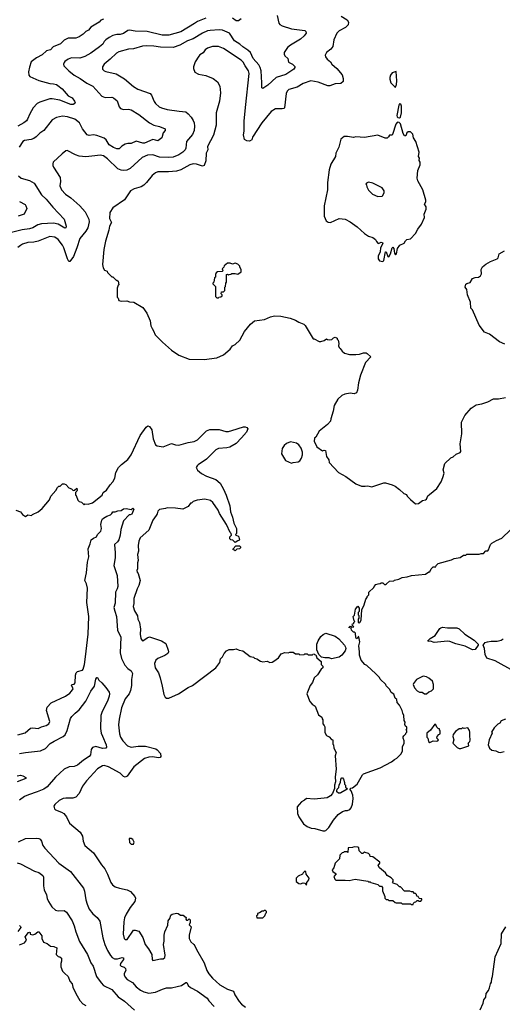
# Model space of a CAD drawing. Extents: x 1863118 to 1989590, y 394482 to 532474.
# Tile 97 of 215: x 1925927 to 1931679, y 462200 to 473946. Entities that reach past the tile are written whole.
import ezdxf

# ---------------------------------------------------------------- set-up
doc = ezdxf.new("R2010")
doc.units = 0

msp = doc.modelspace()

# ---------------------------------------------------------------- linework, layer by layer
at = {"layer": '0CON20XD'}
for points in [[(1928995, 473995), (1929016, 473905), (1929028, 473888), (1929055, 473873), (1929165, 473839), (1929325, 473818), (1929339, 473805), (1929340, 473785), (1929319, 473755), (1929275, 473712), (1929155, 473642), (1929119, 473615), (1929079, 473555), (1929077, 473535), (1929085, 473516), (1929124, 473485), (1929130, 473440), (1929177, 473415), (1929205, 473388), (1929207, 473375), (1929196, 473355), (1929099, 473291), (1928985, 473255), (1928885, 473164), (1928825, 473126), (1928813, 473135), (1928813, 473195), (1928803, 473335), (1928794, 473375), (1928775, 473409), (1928708, 473485), (1928676, 473556), (1928644, 473584), (1928585, 473621), (1928550, 473655), (1928485, 473696), (1928426, 473786), (1928345, 473820), (1928305, 473824), (1928195, 473819), (1928165, 473812), (1928104, 473786), (1927995, 473717), (1927925, 473695), (1927835, 473641), (1927755, 473616), (1927605, 473619), (1927525, 473630), (1927443, 473633), (1927389, 473631), (1927283, 473597), (1927224, 473596), (1927107, 473563), (1927079, 473545), (1927006, 473474), (1926932, 473415), (1926912, 473385), (1926915, 473358), (1926935, 473336), (1926955, 473328), (1927075, 473300), (1927175, 473241), (1927285, 473148), (1927336, 473116), (1927480, 473065), (1927496, 473046), (1927529, 472969), (1927546, 472945), (1927588, 472908), (1927615, 472894), (1927686, 472876), (1927826, 472856), (1927905, 472846), (1927935, 472824), (1927971, 472785), (1927995, 472745), (1928007, 472715), (1928011, 472675), (1928005, 472625), (1927986, 472575), (1927916, 472495), (1927907, 472415), (1927899, 472395), (1927872, 472365), (1927825, 472335), (1927755, 472305), (1927705, 472301), (1927595, 472305), (1927515, 472335), (1927451, 472329), (1927385, 472301), (1927245, 472172), (1927205, 472152), (1927165, 472146), (1927135, 472150), (1927095, 472167), (1926973, 472285), (1926925, 472321), (1926885, 472330), (1926823, 472323), (1926715, 472311), (1926635, 472320), (1926590, 472335), (1926494, 472386), (1926475, 472380), (1926434, 472345), (1926327, 472245), (1926322, 472228), (1926322, 472205), (1926331, 472185), (1926410, 472065), (1926414, 472016), (1926404, 471965), (1926426, 471915), (1926474, 471864), (1926535, 471821), (1926645, 471726), (1926706, 471656), (1926750, 471565), (1926753, 471535), (1926737, 471463), (1926716, 471425), (1926643, 471337), (1926606, 471225), (1926569, 471121), (1926525, 471060), (1926513, 471063), (1926495, 471094), (1926451, 471225), (1926435, 471255), (1926385, 471325), (1926345, 471352), (1926285, 471358), (1926145, 471305), (1926095, 471293), (1926025, 471287), (1925962, 471268), (1925935, 471254), (1925905, 471229)], [(1928146, 473964), (1928045, 473925), (1928009, 473901), (1927848, 473802), (1927705, 473761), (1927625, 473760), (1927445, 473806), (1927305, 473809), (1927235, 473820), (1927214, 473816), (1927165, 473781), (1927125, 473769), (1927085, 473770), (1927035, 473757), (1926995, 473735), (1926955, 473707), (1926935, 473685), (1926918, 473655), (1926878, 473622), (1926775, 473545), (1926704, 473506), (1926645, 473488), (1926545, 473492), (1926505, 473476), (1926465, 473449), (1926457, 473437), (1926450, 473415), (1926454, 473395), (1926512, 473335), (1926575, 473285), (1926646, 473245), (1926725, 473191), (1926798, 473155), (1926905, 473033), (1926945, 473019), (1927025, 473022), (1927045, 473016), (1927089, 472979), (1927112, 472905), (1927130, 472885), (1927164, 472876), (1927225, 472880), (1927255, 472872), (1927345, 472816), (1927474, 472714), (1927525, 472687), (1927595, 472674), (1927659, 472645), (1927662, 472625), (1927638, 472595), (1927622, 472538), (1927575, 472503), (1927545, 472509), (1927513, 472517), (1927415, 472475), (1927395, 472472), (1927314, 472496), (1927255, 472470), (1927215, 472469), (1927185, 472460), (1927145, 472437), (1927113, 472407), (1927086, 472404), (1927045, 472420), (1926994, 472455), (1926956, 472515), (1926933, 472533), (1926845, 472566), (1926805, 472571), (1926755, 472564), (1926732, 472572), (1926675, 472645), (1926639, 472715), (1926585, 472759), (1926495, 472788), (1926436, 472794), (1926365, 472780), (1926315, 472753), (1926214, 472626), (1926165, 472591), (1926125, 472547), (1926095, 472528), (1926064, 472516), (1925984, 472506), (1925963, 472495), (1925919, 472425)], [(1929759, 473989), (1929830, 473945), (1929847, 473915), (1929840, 473885), (1929811, 473855), (1929735, 473813), (1929706, 473785), (1929671, 473705), (1929657, 473625), (1929636, 473594), (1929583, 473555), (1929568, 473525), (1929572, 473505), (1929591, 473475), (1929630, 473445), (1929646, 473415), (1929706, 473365), (1929769, 473289), (1929784, 473245), (1929782, 473208), (1929755, 473186), (1929687, 473183), (1929625, 473159), (1929598, 473158), (1929485, 473202), (1929395, 473216), (1929305, 473184), (1929235, 473142), (1929135, 473113), (1929114, 473095), (1929101, 473065), (1929084, 472895), (1929074, 472886), (1929057, 472883), (1928975, 472883), (1928925, 472852), (1928813, 472717), (1928703, 472545), (1928692, 472515), (1928665, 472497), (1928635, 472502), (1928607, 472517), (1928593, 472573), (1928601, 472615), (1928603, 472735), (1928620, 472900), (1928661, 473305), (1928652, 473335), (1928616, 473396), (1928589, 473439), (1928565, 473465), (1928355, 473604), (1928295, 473628), (1928225, 473627), (1928165, 473605), (1928139, 473585), (1928115, 473551), (1928074, 473526), (1928060, 473510), (1928018, 473445), (1928000, 473385), (1927997, 473365), (1928015, 473322), (1928056, 473296), (1928145, 473282), (1928234, 473244), (1928285, 473204), (1928314, 473154), (1928322, 473072), (1928307, 472973), (1928269, 472835), (1928268, 472688), (1928235, 472570), (1928166, 472435), (1928169, 472395), (1928151, 472355), (1928146, 472264), (1928125, 472206), (1928105, 472198), (1928035, 472224), (1927995, 472227), (1927955, 472214), (1927846, 472154), (1927795, 472141), (1927702, 472132), (1927575, 472133), (1927545, 472120), (1927505, 472088), (1927438, 472005), (1927406, 471974), (1927375, 471952), (1927291, 471929), (1927246, 471904), (1927175, 471798), (1927035, 471700), (1927002, 471648), (1926999, 471575), (1927019, 471525), (1926999, 471485), (1926991, 471435), (1926951, 471305), (1926931, 471205), (1926913, 471025), (1926922, 470985), (1926937, 470957), (1926970, 470945), (1926975, 470930), (1927025, 470880), (1927035, 470880), (1927075, 470840), (1927085, 470840), (1927100, 470825), (1927110, 470785), (1927102, 470778), (1927090, 470745), (1927088, 470685), (1927090, 470635), (1927100, 470625), (1927110, 470595), (1927135, 470588), (1927205, 470592), (1927235, 470582), (1927286, 470576), (1927393, 470513), (1927442, 470445), (1927480, 470355), (1927488, 470295), (1927504, 470264), (1927523, 470235), (1927543, 470185), (1927628, 470098), (1927738, 470005), (1927825, 469943), (1927945, 469897), (1928125, 469894), (1928275, 469912), (1928355, 469948), (1928434, 470016), (1928465, 470057), (1928495, 470072), (1928550, 470125), (1928608, 470225), (1928678, 470312), (1928725, 470353), (1928845, 470368), (1928915, 470403), (1928965, 470413), (1929038, 470408), (1929150, 470385), (1929215, 470360), (1929252, 470338), (1929315, 470312), (1929329, 470299), (1929425, 470140), (1929435, 470140), (1929495, 470108), (1929515, 470108), (1929555, 470120), (1929585, 470140), (1929595, 470130), (1929615, 470128), (1929647, 470133), (1929665, 470150), (1929687, 470157), (1929710, 470145), (1929710, 470135), (1929722, 470122), (1929732, 470085), (1929728, 470055), (1929733, 470035), (1929748, 470025), (1929771, 469991), (1929799, 469969), (1929856, 469954), (1929935, 469953), (1929975, 469958), (1930025, 469972), (1930055, 469972), (1930070, 469965), (1930110, 469925), (1930050, 469855), (1929989, 469705), (1929966, 469615), (1929953, 469527), (1929940, 469495), (1929915, 469483), (1929865, 469489), (1929803, 469477), (1929765, 469461), (1929719, 469421), (1929676, 469344), (1929664, 469275), (1929637, 469183), (1929630, 469155), (1929594, 469116), (1929495, 469038), (1929458, 468965), (1929442, 468955), (1929438, 468918), (1929470, 468850), (1929535, 468802), (1929555, 468812), (1929570, 468805), (1929582, 468735), (1929610, 468695), (1929614, 468664), (1929726, 468546), (1929812, 468495), (1929935, 468409), (1930002, 468382), (1930045, 468380), (1930075, 468387), (1930125, 468372), (1930265, 468422), (1930285, 468422), (1930366, 468396), (1930401, 468381), (1930453, 468343), (1930505, 468292), (1930535, 468280), (1930544, 468264), (1930584, 468224), (1930645, 468172), (1930680, 468175), (1930729, 468211), (1930765, 468219), (1930775, 468228), (1930790, 468265), (1930810, 468280), (1930900, 468355), (1930949, 468435), (1930972, 468485), (1930987, 468535), (1930973, 468575), (1930995, 468650), (1931065, 468718), (1931095, 468730), (1931130, 468765), (1931175, 468783), (1931183, 468795), (1931176, 468885), (1931196, 469005), (1931194, 469145), (1931233, 469225), (1931308, 469312), (1931368, 469352), (1931435, 469364), (1931505, 469387), (1931575, 469423), (1931635, 469424), (1931715, 469439)], [(1928567, 473955), (1928536, 473934), (1928505, 473934), (1928465, 473964)], [(1926925, 473954), (1926895, 473942), (1926872, 473918), (1926774, 473856), (1926747, 473823), (1926716, 473804), (1926685, 473772), (1926637, 473743), (1926594, 473726), (1926505, 473726), (1926455, 473703), (1926415, 473659), (1926325, 473623), (1926295, 473588), (1926246, 473575), (1926193, 473527), (1926128, 473492), (1926065, 473445), (1926042, 473378), (1926033, 473325), (1926036, 473286), (1926047, 473267), (1926155, 473221), (1926285, 473185), (1926331, 473181), (1926365, 473172), (1926381, 473161), (1926431, 473121), (1926505, 473039), (1926554, 473015), (1926581, 472975), (1926587, 472955), (1926582, 472945), (1926566, 472934), (1926535, 472935), (1926405, 472985), (1926313, 473003), (1926285, 473001), (1926165, 472964), (1926134, 472945), (1926086, 472895), (1926048, 472825), (1926021, 472759), (1926009, 472741), (1925975, 472715), (1925903, 472677)], [(1930405, 473143), (1930418, 473172), (1930422, 473215), (1930415, 473330), (1930365, 473312), (1930347, 473285), (1930340, 473255), (1930340, 473235), (1930352, 473195), (1930395, 473148), (1930405, 473143)], [(1930453, 472777), (1930465, 472784), (1930479, 472835), (1930477, 472915), (1930469, 472939), (1930455, 472944), (1930445, 472925), (1930422, 472802), (1930426, 472786), (1930435, 472778), (1930453, 472777)], [(1930255, 471063), (1930266, 471074), (1930285, 471178), (1930295, 471178), (1930315, 471122), (1930325, 471118), (1930345, 471153), (1930365, 471223), (1930375, 471233), (1930388, 471215), (1930395, 471160), (1930405, 471140), (1930418, 471155), (1930430, 471215), (1930458, 471255), (1930509, 471281), (1930525, 471310), (1930542, 471325), (1930585, 471332), (1930646, 471394), (1930674, 471446), (1930717, 471505), (1930753, 471585), (1930749, 471625), (1930771, 471685), (1930770, 471715), (1930753, 471745), (1930769, 471775), (1930769, 471795), (1930733, 471915), (1930672, 472022), (1930663, 472055), (1930674, 472146), (1930698, 472215), (1930698, 472245), (1930687, 472265), (1930690, 472295), (1930681, 472315), (1930686, 472365), (1930648, 472495), (1930620, 472535), (1930612, 472582), (1930585, 472608), (1930555, 472610), (1930540, 472595), (1930528, 472562), (1930515, 472560), (1930498, 472588), (1930464, 472704), (1930450, 472720), (1930435, 472724), (1930425, 472720), (1930411, 472699), (1930372, 472575), (1930365, 472568), (1930335, 472570), (1930323, 472547), (1930307, 472533), (1930284, 472534), (1930195, 472567), (1930035, 472542), (1929935, 472550), (1929905, 472540), (1929835, 472552), (1929795, 472552), (1929755, 472520), (1929730, 472425), (1929694, 472355), (1929690, 472315), (1929637, 472223), (1929614, 472155), (1929596, 472005), (1929594, 471916), (1929554, 471725), (1929554, 471604), (1929580, 471545), (1929605, 471530), (1929633, 471527), (1929734, 471576), (1929805, 471566), (1929866, 471536), (1929950, 471475), (1930038, 471395), (1930085, 471363), (1930135, 471346), (1930168, 471325), (1930179, 471299), (1930195, 471282), (1930205, 471278), (1930235, 471291), (1930249, 471289), (1930254, 471275), (1930228, 471225), (1930222, 471175), (1930200, 471125), (1930200, 471095), (1930215, 471070), (1930255, 471063)], [(1925914, 472085), (1925945, 472056), (1926045, 472029), (1926101, 471995), (1926185, 471855), (1926244, 471805), (1926320, 471710), (1926456, 471565), (1926481, 471485), (1926476, 471464), (1926465, 471461), (1926385, 471505), (1926329, 471519), (1926188, 471512), (1926141, 471499), (1926085, 471464), (1926045, 471450), (1925955, 471441), (1925812, 471405)], [(1930197, 471837), (1930245, 471842), (1930255, 471850), (1930272, 471885), (1930270, 471905), (1930245, 471942), (1930135, 471998), (1930085, 472008), (1930062, 471998), (1930052, 471985), (1930060, 471975), (1930063, 471953), (1930084, 471914), (1930130, 471865), (1930197, 471837)], [(1925925, 471778), (1925990, 471740), (1926001, 471725), (1926010, 471695), (1925981, 471625), (1925909, 471601)], [(1931710, 470075), (1931645, 470104), (1931525, 470193), (1931465, 470218), (1931404, 470304), (1931323, 470485), (1931302, 470505), (1931298, 470578), (1931263, 470665), (1931257, 470727), (1931238, 470755), (1931245, 470790), (1931255, 470800), (1931295, 470810), (1931322, 470858), (1931355, 470870), (1931397, 470873), (1931419, 470891), (1931432, 470915), (1931428, 470965), (1931444, 470996), (1931481, 471029), (1931538, 471062), (1931617, 471093), (1931630, 471105), (1931640, 471155), (1931705, 471188)], [(1928295, 470630), (1928302, 470638), (1928325, 470640), (1928338, 470652), (1928340, 470665), (1928330, 470675), (1928332, 470698), (1928355, 470700), (1928370, 470715), (1928370, 470755), (1928380, 470765), (1928382, 470805), (1928390, 470815), (1928392, 470908), (1928405, 470910), (1928415, 470900), (1928422, 470908), (1928445, 470910), (1928455, 470920), (1928495, 470920), (1928525, 470912), (1928565, 470940), (1928568, 470965), (1928550, 470995), (1928550, 471005), (1928525, 471030), (1928495, 471040), (1928465, 471030), (1928435, 471042), (1928405, 471040), (1928362, 471008), (1928358, 470992), (1928340, 470975), (1928342, 470962), (1928350, 470955), (1928338, 470942), (1928285, 470940), (1928270, 470925), (1928260, 470905), (1928260, 470875), (1928250, 470865), (1928240, 470815), (1928230, 470805), (1928230, 470795), (1928260, 470765), (1928260, 470645), (1928275, 470630), (1928295, 470630)], [(1925880, 468095), (1925936, 468076), (1925960, 468045), (1925995, 468020), (1926025, 468038), (1926067, 468033), (1926080, 468045), (1926146, 468074), (1926196, 468114), (1926283, 468217), (1926299, 468261), (1926359, 468331), (1926378, 468365), (1926395, 468380), (1926408, 468382), (1926435, 468410), (1926455, 468410), (1926475, 468400), (1926512, 468362), (1926545, 468350), (1926565, 468330), (1926578, 468332), (1926608, 468358), (1926610, 468335), (1926607, 468323), (1926590, 468305), (1926590, 468275), (1926598, 468268), (1926620, 468215), (1926635, 468200), (1926665, 468190), (1926695, 468160), (1926705, 468170), (1926742, 468168), (1926795, 468182), (1926908, 468275), (1926922, 468305), (1926962, 468335), (1927004, 468396), (1927038, 468432), (1927062, 468475), (1927074, 468546), (1927104, 468606), (1927140, 468640), (1927215, 468701), (1927256, 468755), (1927364, 468986), (1927435, 469087), (1927455, 469100), (1927475, 469093), (1927501, 469055), (1927518, 468945), (1927546, 468876), (1927565, 468864), (1927635, 468851), (1927735, 468889), (1927785, 468873), (1927825, 468870), (1927935, 468902), (1928007, 468915), (1928045, 468933), (1928155, 469041), (1928193, 469057), (1928305, 469056), (1928385, 469034), (1928415, 469034), (1928455, 469046), (1928595, 469090), (1928615, 469091), (1928635, 469083), (1928644, 469065), (1928628, 469025), (1928571, 468959), (1928505, 468891), (1928433, 468847), (1928395, 468837), (1928295, 468830), (1928265, 468816), (1928155, 468703), (1928054, 468635), (1928041, 468625), (1928031, 468605), (1928045, 468573), (1928093, 468533), (1928155, 468499), (1928265, 468462), (1928316, 468416), (1928357, 468347), (1928389, 468275), (1928432, 468145), (1928441, 468075), (1928462, 468012), (1928478, 467938), (1928512, 467875), (1928510, 467815), (1928502, 467808), (1928500, 467795), (1928528, 467788), (1928540, 467775), (1928542, 467752), (1928550, 467745), (1928538, 467732), (1928525, 467730), (1928495, 467710), (1928468, 467738), (1928445, 467740), (1928432, 467752), (1928430, 467775), (1928450, 467795), (1928448, 467818), (1928435, 467830), (1928393, 467925), (1928310, 468055), (1928294, 468095), (1928228, 468188), (1928200, 468210), (1928135, 468226), (1928040, 468215), (1927993, 468197), (1927975, 468180), (1927962, 468178), (1927935, 468140), (1927872, 468108), (1927785, 468120), (1927685, 468122), (1927666, 468114), (1927595, 468103), (1927573, 468085), (1927567, 468053), (1927555, 468030), (1927513, 467975), (1927464, 467856), (1927364, 467766), (1927348, 467725), (1927338, 467675), (1927342, 467605), (1927331, 467565), (1927337, 467495), (1927330, 467465), (1927330, 467395), (1927324, 467375), (1927327, 467355), (1927338, 467338), (1927361, 467255), (1927348, 467195), (1927325, 467158), (1927287, 467043), (1927287, 466983), (1927279, 466945), (1927294, 466895), (1927330, 466835), (1927336, 466795), (1927353, 466755), (1927366, 466675), (1927361, 466615), (1927372, 466565), (1927385, 466542), (1927395, 466537), (1927447, 466573), (1927475, 466582), (1927617, 466537), (1927669, 466505), (1927698, 466425), (1927700, 466405), (1927691, 466385), (1927657, 466363), (1927573, 466327), (1927549, 466305), (1927532, 466265), (1927541, 466215), (1927580, 466155), (1927602, 466095), (1927624, 465995), (1927646, 465895), (1927660, 465865), (1927675, 465853), (1927706, 465854), (1927820, 465905), (1927935, 465979), (1927987, 466005), (1928265, 466213), (1928311, 466279), (1928320, 466320), (1928344, 466345), (1928362, 466385), (1928390, 466415), (1928425, 466432), (1928475, 466432), (1928505, 466440), (1928544, 466424), (1928585, 466418), (1928675, 466350), (1928712, 466342), (1928725, 466330), (1928755, 466322), (1928795, 466293), (1928825, 466287), (1928875, 466292), (1928907, 466277), (1928935, 466280), (1928955, 466292), (1929010, 466335), (1929045, 466380), (1929085, 466398), (1929125, 466392), (1929145, 466400), (1929185, 466400), (1929215, 466380), (1929255, 466380), (1929265, 466370), (1929317, 466373), (1929325, 466380), (1929355, 466380), (1929365, 466370), (1929415, 466370), (1929422, 466378), (1929435, 466380), (1929442, 466372), (1929455, 466370), (1929470, 466335), (1929518, 466288), (1929520, 466255), (1929540, 466235), (1929540, 466215), (1929521, 466199), (1929475, 466130), (1929438, 466095), (1929415, 466040), (1929388, 466002), (1929350, 465905), (1929384, 465814), (1929411, 465781), (1929450, 465755), (1929490, 465655), (1929527, 465627), (1929530, 465605), (1929538, 465595), (1929540, 465545), (1929557, 465527), (1929562, 465512), (1929563, 465443), (1929582, 465405), (1929615, 465390), (1929645, 465360), (1929657, 465357), (1929660, 465305), (1929667, 465297), (1929672, 465255), (1929698, 465205), (1929688, 465165), (1929700, 465005), (1929687, 464915), (1929692, 464855), (1929680, 464815), (1929680, 464775), (1929654, 464716), (1929633, 464687), (1929590, 464665), (1929555, 464660), (1929435, 464649), (1929345, 464656), (1929322, 464635), (1929285, 464617), (1929256, 464584), (1929232, 464555), (1929237, 464477), (1929253, 464435), (1929308, 464355), (1929352, 464322), (1929401, 464301), (1929445, 464297), (1929538, 464268), (1929565, 464268), (1929575, 464273), (1929612, 464308), (1929668, 464395), (1929724, 464466), (1929775, 464500), (1929808, 464512), (1929835, 464512), (1929860, 464525), (1929878, 464545), (1929893, 464587), (1929902, 464655), (1929898, 464695), (1929877, 464747), (1929860, 464765), (1929873, 464777), (1929895, 464782), (1929948, 464825), (1930014, 464936), (1930025, 464948), (1930225, 465022), (1930358, 465092), (1930395, 465122), (1930423, 465137), (1930475, 465190), (1930488, 465225), (1930488, 465272), (1930508, 465315), (1930508, 465345), (1930498, 465375), (1930498, 465392), (1930507, 465403), (1930530, 465425), (1930530, 465435), (1930540, 465445), (1930540, 465465), (1930530, 465475), (1930540, 465485), (1930540, 465505), (1930525, 465520), (1930518, 465538), (1930520, 465565), (1930510, 465585), (1930507, 465647), (1930492, 465675), (1930487, 465707), (1930455, 465770), (1930425, 465800), (1930420, 465835), (1930403, 465853), (1930385, 465900), (1930355, 465920), (1930338, 465955), (1930295, 466000), (1930290, 466015), (1930225, 466080), (1930215, 466100), (1930173, 466143), (1930063, 466243), (1930040, 466255), (1929998, 466305), (1929976, 466365), (1929978, 466405), (1929970, 466475), (1929980, 466525), (1929970, 466585), (1929962, 466588), (1929958, 466572), (1929942, 466562), (1929932, 466575), (1929928, 466628), (1929918, 466638), (1929905, 466640), (1929880, 466665), (1929878, 466688), (1929850, 466695), (1929865, 466710), (1929878, 466708), (1929885, 466700), (1929910, 466705), (1929890, 466725), (1929892, 466738), (1929908, 466742), (1929910, 466755), (1929920, 466765), (1929913, 466773), (1929900, 466825), (1929917, 466843), (1929930, 466915), (1929955, 466950), (1929972, 466925), (1929972, 466888), (1929960, 466875), (1929960, 466845), (1929967, 466837), (1929970, 466815), (1929970, 466805), (1929960, 466795), (1929960, 466755), (1929975, 466750), (1929985, 466760), (1929997, 466787), (1930004, 466906), (1930032, 466965), (1930052, 467035), (1930068, 467052), (1930070, 467065), (1930090, 467085), (1930090, 467115), (1930148, 467172), (1930150, 467185), (1930172, 467208), (1930200, 467215)], [(1929165, 468657), (1929185, 468663), (1929245, 468671), (1929267, 468685), (1929286, 468715), (1929296, 468754), (1929296, 468785), (1929283, 468835), (1929252, 468875), (1929225, 468896), (1929155, 468910), (1929105, 468892), (1929078, 468865), (1929055, 468830), (1929047, 468767), (1929095, 468688), (1929165, 468657)], [(1925905, 465413), (1925993, 465437), (1926057, 465495), (1926085, 465499), (1926145, 465489), (1926185, 465510), (1926244, 465526), (1926274, 465545), (1926284, 465575), (1926248, 465705), (1926256, 465745), (1926303, 465795), (1926474, 465875), (1926525, 465912), (1926544, 465935), (1926564, 465965), (1926543, 466007), (1926552, 466015), (1926575, 466020), (1926588, 466035), (1926590, 466125), (1926599, 466155), (1926615, 466170), (1926675, 466186), (1926685, 466197), (1926701, 466255), (1926713, 466345), (1926741, 466615), (1926750, 466825), (1926726, 466995), (1926733, 467165), (1926721, 467215), (1926702, 467255), (1926722, 467348), (1926735, 467475), (1926752, 467538), (1926743, 467635), (1926768, 467692), (1926778, 467742), (1926805, 467762), (1926842, 467775), (1926856, 467804), (1926892, 467845), (1926901, 467875), (1926892, 467925), (1926905, 467977), (1926915, 467992), (1926947, 468013), (1926965, 468024), (1927011, 468039), (1927026, 468054), (1927035, 468076), (1927065, 468076), (1927095, 468089), (1927137, 468093), (1927165, 468109), (1927195, 468116), (1927255, 468102), (1927277, 468117), (1927287, 468105), (1927265, 468048), (1927245, 468038), (1927232, 468038), (1927164, 467966), (1927131, 467865), (1927124, 467795), (1927107, 467743), (1927091, 467719), (1927056, 467684), (1927066, 467585), (1927063, 467525), (1927047, 467435), (1927087, 467317), (1927097, 467185), (1927090, 467155), (1927068, 467115), (1927066, 466985), (1927049, 466935), (1927060, 466890), (1927080, 466825), (1927094, 466664), (1927131, 466581), (1927126, 466395), (1927142, 466325), (1927179, 466245), (1927215, 466206), (1927257, 466177), (1927272, 466145), (1927259, 466075), (1927258, 466005), (1927247, 465945), (1927232, 465905), (1927183, 465845), (1927139, 465735), (1927113, 465603), (1927106, 465535), (1927116, 465425), (1927129, 465385), (1927155, 465342), (1927212, 465282), (1927255, 465267), (1927338, 465278)], [(1930200, 467215), (1930225, 467220), (1930235, 467230), (1930255, 467230), (1930275, 467210), (1930285, 467210), (1930300, 467215), (1930333, 467247), (1930385, 467250), (1930395, 467260), (1930445, 467270), (1930485, 467292), (1930545, 467300), (1930597, 467317), (1930765, 467332), (1930805, 467360), (1930815, 467360), (1930830, 467395), (1930855, 467420), (1930885, 467420), (1930890, 467435), (1930915, 467460), (1931075, 467502), (1931105, 467520), (1931175, 467532), (1931215, 467560), (1931245, 467560), (1931255, 467570), (1931405, 467570), (1931425, 467580), (1931455, 467580), (1931482, 467608), (1931505, 467610), (1931515, 467620), (1931540, 467685), (1931555, 467700), (1931610, 467735), (1931675, 467760), (1931775, 467862)], [(1928495, 467610), (1928488, 467618), (1928472, 467622), (1928470, 467635), (1928502, 467668), (1928545, 467670), (1928558, 467658), (1928560, 467645), (1928548, 467632), (1928515, 467630), (1928495, 467610)], [(1931325, 466428), (1931235, 466473), (1931125, 466500), (1931055, 466528), (1931025, 466531), (1930865, 466518), (1930825, 466532), (1930795, 466530), (1930790, 466535), (1930818, 466565), (1930880, 466600), (1930934, 466685), (1930945, 466693), (1930965, 466699), (1931025, 466691), (1931135, 466691), (1931165, 466678), (1931234, 466615), (1931343, 466545), (1931390, 466495), (1931390, 466485), (1931355, 466431), (1931325, 466428)], [(1929645, 466322), (1929615, 466332), (1929565, 466332), (1929525, 466340), (1929492, 466372), (1929468, 466428), (1929468, 466495), (1929484, 466536), (1929514, 466586), (1929545, 466612), (1929575, 466628), (1929685, 466592), (1929729, 466559), (1929798, 466485), (1929809, 466459), (1929812, 466445), (1929807, 466415), (1929766, 466364), (1929735, 466342), (1929645, 466322)], [(1931816, 466176), (1931595, 466299), (1931495, 466331), (1931474, 466375), (1931466, 466445), (1931451, 466485), (1931473, 466515), (1931504, 466526), (1931548, 466532), (1931619, 466531), (1931665, 466543), (1931691, 466559)], [(1925925, 465191), (1925995, 465206), (1926175, 465223), (1926235, 465252), (1926288, 465312), (1926339, 465341), (1926445, 465393), (1926468, 465415), (1926491, 465465), (1926531, 465609), (1926548, 465635), (1926586, 465674), (1926635, 465712), (1926714, 465815), (1926774, 465935), (1926817, 465995), (1926835, 466080), (1926845, 466097), (1926855, 466097), (1926871, 466065), (1926907, 466037), (1926955, 465981), (1926992, 465925), (1926998, 465905), (1926995, 465875), (1926974, 465815), (1926910, 465695), (1926894, 465645), (1926888, 465492), (1926897, 465435), (1926912, 465398), (1926958, 465295), (1926961, 465269), (1926954, 465256), (1926915, 465252), (1926835, 465275), (1926796, 465265), (1926779, 465241), (1926770, 465175), (1926755, 465155), (1926688, 465112), (1926615, 465051), (1926575, 465037), (1926515, 465034), (1926455, 465005), (1926352, 464908), (1926254, 464796), (1926215, 464768), (1926135, 464733), (1926031, 464699), (1925985, 464678), (1925925, 464637)], [(1930775, 465902), (1930805, 465928), (1930835, 465940), (1930860, 465965), (1930860, 466015), (1930848, 466055), (1930805, 466092), (1930775, 466108), (1930734, 466116), (1930657, 466073), (1930622, 466028), (1930618, 466015), (1930633, 465975), (1930665, 465940), (1930690, 465925), (1930725, 465922), (1930750, 465905), (1930775, 465902)], [(1930815, 465322), (1930855, 465343), (1930895, 465340), (1930910, 465345), (1930920, 465355), (1930900, 465375), (1930902, 465395), (1930922, 465418), (1930940, 465425), (1930940, 465465), (1930932, 465472), (1930930, 465485), (1930915, 465490), (1930897, 465507), (1930886, 465536), (1930875, 465542), (1930825, 465472), (1930780, 465435), (1930780, 465385), (1930790, 465375), (1930800, 465335), (1930815, 465322)], [(1931718, 465602), (1931665, 465580), (1931650, 465555), (1931627, 465543), (1931581, 465499), (1931552, 465445), (1931557, 465433), (1931522, 465355), (1931512, 465295), (1931528, 465255), (1931555, 465233), (1931600, 465225), (1931635, 465207), (1931655, 465203)], [(1931185, 465252), (1931280, 465285), (1931277, 465307), (1931270, 465315), (1931290, 465335), (1931297, 465353), (1931290, 465405), (1931292, 465445), (1931288, 465465), (1931267, 465497), (1931225, 465490), (1931205, 465498), (1931192, 465488), (1931165, 465488), (1931120, 465455), (1931093, 465417), (1931090, 465395), (1931102, 465355), (1931090, 465315), (1931140, 465265), (1931165, 465252), (1931185, 465252)], [(1927338, 465278), (1927425, 465281), (1927548, 465248), (1927566, 465236), (1927604, 465194), (1927610, 465155), (1927602, 465145), (1927578, 465142), (1927515, 465151), (1927465, 465148), (1927415, 465134), (1927289, 465035), (1927207, 464923), (1927185, 464908), (1927165, 464917), (1927125, 464956), (1926985, 465032), (1926935, 465050), (1926914, 465046), (1926855, 465008), (1926721, 464865), (1926677, 464803), (1926634, 464715), (1926595, 464671), (1926561, 464659), (1926475, 464660), (1926446, 464654), (1926398, 464632), (1926344, 464585), (1926334, 464564), (1926343, 464533), (1926355, 464521), (1926424, 464494), (1926452, 464475), (1926483, 464435), (1926522, 464362), (1926649, 464255), (1926674, 464204), (1926683, 464145), (1926703, 464095), (1926805, 464007), (1926903, 463863), (1926943, 463815), (1926974, 463754), (1927012, 463655), (1927031, 463625), (1927063, 463603), (1927116, 463586), (1927207, 463567), (1927246, 463546), (1927298, 463488), (1927306, 463465), (1927299, 463425), (1927242, 463355), (1927196, 463274), (1927175, 463232), (1927169, 463185), (1927160, 463035), (1927172, 462985), (1927185, 462972), (1927206, 462975), (1927285, 463085), (1927305, 463086), (1927345, 463074), (1927395, 462997), (1927422, 462912), (1927461, 462861), (1927501, 462795), (1927504, 462734), (1927515, 462723), (1927605, 462744), (1927636, 462744), (1927655, 462760), (1927660, 462785), (1927642, 462915), (1927649, 462955), (1927649, 463025), (1927656, 463065), (1927691, 463145), (1927698, 463195), (1927716, 463224), (1927727, 463265), (1927745, 463277), (1927796, 463286), (1927815, 463282), (1927845, 463262), (1927875, 463262), (1927910, 463235), (1927908, 463215), (1927915, 463203), (1927930, 463205), (1927945, 463220), (1927957, 463207), (1927960, 463175), (1927947, 463147), (1927972, 463125), (1927947, 463025), (1927948, 462985), (1927966, 462946), (1928004, 462914), (1928016, 462896), (1928033, 462853), (1928126, 462695), (1928159, 462605), (1928182, 462562), (1928225, 462510), (1928311, 462431), (1928405, 462381), (1928477, 462355), (1928492, 462315), (1928544, 462235), (1928572, 462202), (1928617, 462167)], [(1931655, 465203), (1931700, 465215)], [(1925895, 464927), (1925935, 464934), (1925965, 464926), (1926000, 464905), (1926000, 464895), (1925898, 464855)], [(1929745, 464718), (1929725, 464720), (1929708, 464735), (1929708, 464755), (1929710, 464765), (1929730, 464785), (1929733, 464817), (1929752, 464848), (1929753, 464887), (1929765, 464900), (1929775, 464900), (1929787, 464887), (1929800, 464845), (1929800, 464825), (1929810, 464815), (1929810, 464785), (1929825, 464780), (1929830, 464765), (1929755, 464722), (1929745, 464718)], [(1925911, 464139), (1925995, 464178), (1926125, 464184), (1926155, 464180), (1926170, 464170), (1926188, 464145), (1926202, 464095), (1926225, 464061), (1926395, 463882), (1926534, 463784), (1926686, 463586), (1926699, 463549), (1926714, 463445), (1926729, 463395), (1926756, 463335), (1926800, 463280), (1926851, 463235), (1926880, 463190), (1926917, 462995), (1926940, 462915), (1926972, 462842), (1927011, 462781), (1927029, 462759), (1927055, 462744), (1927092, 462742), (1927148, 462758), (1927163, 462753), (1927162, 462735), (1927128, 462685), (1927126, 462666), (1927137, 462655), (1927173, 462643), (1927189, 462629), (1927192, 462605), (1927173, 462567), (1927172, 462552), (1927183, 462525), (1927207, 462497), (1927272, 462462), (1927315, 462409), (1927365, 462369), (1927405, 462350), (1927465, 462333), (1927545, 462343), (1927628, 462382), (1927675, 462395), (1927735, 462397), (1927805, 462411), (1927855, 462426), (1927905, 462461), (1927920, 462460), (1927936, 462425), (1927962, 462402), (1928045, 462355), (1928162, 462275), (1928182, 462242), (1928246, 462175)], [(1927285, 464110), (1927290, 464135), (1927276, 464166), (1927255, 464178), (1927232, 464178), (1927235, 464130), (1927255, 464112), (1927285, 464110)], [(1930615, 463390), (1930622, 463408), (1930632, 463418), (1930648, 463422), (1930665, 463440), (1930678, 463438), (1930685, 463430), (1930708, 463432), (1930720, 463445), (1930718, 463458), (1930692, 463462), (1930682, 463472), (1930678, 463488), (1930662, 463492), (1930658, 463508), (1930645, 463520), (1930632, 463522), (1930615, 463540), (1930595, 463540), (1930575, 463550), (1930515, 463550), (1930465, 463600), (1930455, 463600), (1930425, 463628), (1930380, 463645), (1930370, 463655), (1930380, 463665), (1930378, 463685), (1930355, 463707), (1930308, 463735), (1930285, 463768), (1930215, 463830), (1930200, 463855), (1930218, 463885), (1930218, 463895), (1930135, 463958), (1930102, 463962), (1930099, 463985), (1930085, 464001), (1930045, 464010), (1930035, 464020), (1930015, 464000), (1930005, 464000), (1929972, 464032), (1929968, 464065), (1929956, 464076), (1929915, 464080), (1929895, 464070), (1929842, 464068), (1929838, 464012), (1929825, 464020), (1929795, 464020), (1929788, 464012), (1929772, 464008), (1929742, 463978), (1929740, 463935), (1929688, 463885), (1929672, 463828), (1929652, 463805), (1929660, 463785), (1929700, 463755), (1929670, 463725), (1929682, 463692), (1929695, 463680), (1929805, 463682), (1929855, 463678), (1929925, 463692), (1930075, 463670), (1930085, 463660), (1930105, 463660), (1930113, 463653), (1930195, 463630), (1930215, 463610), (1930238, 463608), (1930250, 463595), (1930250, 463555), (1930277, 463487), (1930280, 463465), (1930295, 463450), (1930315, 463450), (1930325, 463440), (1930375, 463440), (1930400, 463415), (1930415, 463410), (1930475, 463410), (1930485, 463400), (1930585, 463400), (1930595, 463390), (1930615, 463390)], [(1925895, 463888), (1925935, 463876), (1926105, 463790), (1926155, 463772), (1926204, 463735), (1926210, 463715), (1926210, 463615), (1926218, 463565), (1926246, 463505), (1926253, 463463), (1926272, 463425), (1926311, 463361), (1926355, 463324), (1926385, 463314), (1926455, 463319), (1926485, 463300), (1926554, 463195), (1926577, 463135), (1926594, 463065), (1926641, 462951), (1926734, 462794), (1926775, 462695), (1926801, 462655), (1926843, 462533), (1926899, 462455), (1926926, 462426), (1927026, 462375), (1927100, 462290), (1927176, 462236), (1927295, 462129)], [(1929345, 463620), (1929350, 463655), (1929371, 463685), (1929376, 463705), (1929343, 463753), (1929338, 463785), (1929325, 463787), (1929305, 463770), (1929296, 463754), (1929245, 463728), (1929220, 463705), (1929220, 463665), (1929255, 463640), (1929275, 463638), (1929305, 463648), (1929327, 463647), (1929345, 463620)], [(1928825, 463230), (1928850, 463255), (1928862, 463288), (1928870, 463295), (1928868, 463308), (1928855, 463320), (1928842, 463318), (1928835, 463310), (1928815, 463310), (1928785, 463290), (1928760, 463285), (1928760, 463265), (1928750, 463255), (1928752, 463232), (1928825, 463230)], [(1925925, 463140), (1925938, 463128), (1925940, 463115), (1925905, 463070)], [(1925925, 462911), (1925985, 462932), (1926008, 462965), (1925992, 463005), (1926032, 463058), (1926045, 463060), (1926050, 463055), (1926050, 463035), (1926085, 463029), (1926108, 463035), (1926142, 463065), (1926155, 463064), (1926191, 463015), (1926190, 462985), (1926212, 462942), (1926255, 462924), (1926293, 462893), (1926335, 462890), (1926368, 462875), (1926363, 462793), (1926385, 462770), (1926407, 462767), (1926425, 462750), (1926426, 462716), (1926417, 462685), (1926417, 462647), (1926438, 462595), (1926462, 462572), (1926505, 462530), (1926526, 462476), (1926551, 462445), (1926559, 462405), (1926595, 462327), (1926644, 462245), (1926679, 462205), (1926716, 462185)], [(1931414, 462136), (1931452, 462215), (1931460, 462255), (1931482, 462285), (1931485, 462330), (1931514, 462366), (1931527, 462395), (1931540, 462445), (1931552, 462465), (1931554, 462506), (1931562, 462532), (1931592, 462765), (1931666, 462925), (1931671, 463039), (1931721, 463125)]]:
    msp.add_lwpolyline(points, dxfattribs=at)

doc.saveas('drawing.dxf')
